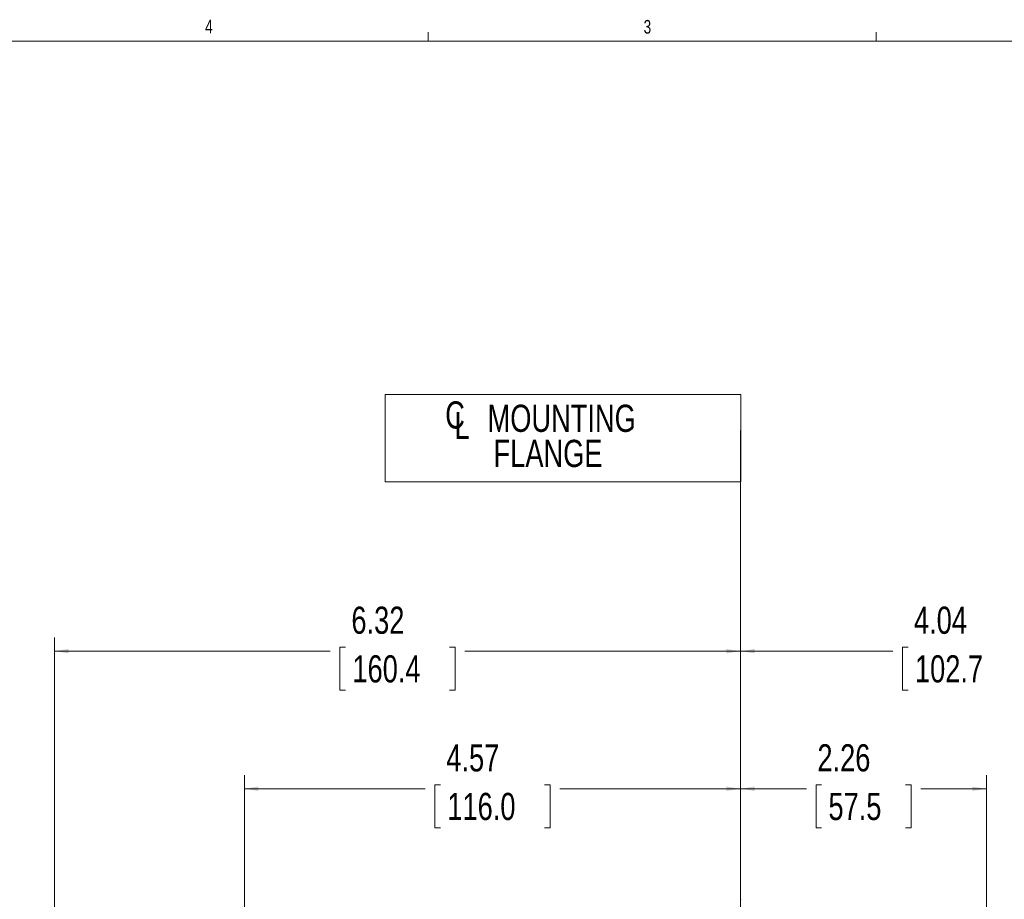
# Model space of a CAD drawing. Header units: inches. Extents: x 0.3 to 33.9, y 0.2 to 21.7.
# Tile 19 of 25: x 17.4 to 26.5, y 13.5 to 21.6. Entities that reach past the tile are written whole.
import ezdxf

# ---------------------------------------------------------------- set-up
doc = ezdxf.new("R2010")
doc.units = ezdxf.units.IN
doc.header["$MEASUREMENT"] = 0
doc.header["$PDSIZE"] = -1
doc.layers.add('SLD-0', color=7, linetype='Continuous', lineweight=15)
doc.styles.add('SLDTEXTSTYLE0', font='TXT', dxfattribs={"width": 0.75})
doc.dimstyles.new('SLDDIMSTYLE0', dxfattribs={"dimtxt": 0.25, "dimasz": 0.13, "dimexe": 0, "dimexo": 0.0625, "dimgap": 0.0625, "dimtad": 0, "dimtih": 1, "dimtoh": 1, "dimdec": 4, "dimrnd": 1e-09, "dimzin": 12, "dimdsep": 46, "dimtxsty": 'SLDTEXTSTYLE0', "dimsah": 1, "dimcen": 0.09, "dimadec": 0, "dimazin": 3, "dimtfac": 1, "dimtdec": 4, "dimtofl": 0, "dimtmove": 0, "dimatfit": 3, "dimfxl": 1, "dimfrac": 2, "dimtolj": 1, "dimtzin": 12, "dimarcsym": 0})

# ---------------------------------------------------------------- blocks, each defined once
blk = doc.blocks.new('SW_SYMBOL_MOD_CL')
at = {"layer": 'SLD-0', "color": 0, "char_height": 30.8, "attachment_point": 5, "style": 'SLDTEXTSTYLE0'}
for s, insert in [('C', (15.7, 23.6)), ('L', (23.6, 11.8))]:
    blk.add_mtext(s, dxfattribs=dict(at, insert=insert))
blk = doc.blocks.new('SW_TABLEANNOTATION_0')
at = {"layer": 'SLD-0', "color": 0}
for p, q in [((0, 0), (0, -0.8025)), ((3.2731, 0), (0, 0)), ((3.2731, -0.8025), (3.2731, 0)), ((0, -0.8025), (3.2731, -0.8025))]:
    blk.add_line(p, q, dxfattribs=at)
at = {"layer": 'SLD-0', "color": 0, "xscale": 0.0081111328, "yscale": 0.0081111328, "zscale": 0.0081111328}
blk.add_blockref('SW_SYMBOL_MOD_CL', (0.5156, -0.3815), dxfattribs=at)
at = {"layer": 'SLD-0', "color": 0, "char_height": 0.25, "attachment_point": 1, "style": 'SLDTEXTSTYLE0'}
for s, insert in [('MOUNTING', (0.9422, -0.0939)), ('FLANGE', (0.9977, -0.4172))]:
    blk.add_mtext(s, dxfattribs=dict(at, insert=insert))
blk = doc.blocks.new('*D20')
at = {"layer": 'SLD-0'}
for p, q in [((17.708, 11.1113), (17.708, 15.9238)), ((17.708, 15.7988), (20.2473, 15.7988)), ((20.3869, 15.8356), (20.3361, 15.8356)), ((20.3361, 15.8356), (20.3361, 15.4387)), ((21.3451, 15.8356), (21.3959, 15.8356)), ((21.3959, 15.8356), (21.3959, 15.4387)), ((24.024, 15.7988), (21.4847, 15.7988)), ((20.3361, 15.4387), (20.3869, 15.4387)), ((21.3959, 15.4387), (21.3451, 15.4387))]:
    blk.add_line(p, q, dxfattribs=at)
for points in [[(17.708, 15.7988), (17.838, 15.7788), (17.838, 15.8188)], [(24.024, 15.7988), (23.894, 15.8188), (23.894, 15.7788)]]:
    blk.add_solid(points, dxfattribs=at)
at = {"layer": 'SLD-0', "char_height": 0.25, "attachment_point": 1, "style": 'SLDTEXTSTYLE0'}
for s, insert in [('6.32', (20.4412, 16.2086, 0.0039)), ('160.4', (20.4504, 15.761, 0.0039))]:
    blk.add_mtext(s, dxfattribs=dict(at, insert=insert))
blk = doc.blocks.new('*D21')
at = {"layer": 'SLD-0'}
for p, q in [((24.024, 12.2217), (24.024, 15.9238)), ((28.0665, 11.0915), (28.0665, 15.9238)), ((24.024, 15.7988), (25.4265, 15.7988)), ((25.5661, 15.8356), (25.5153, 15.8356)), ((25.5153, 15.8356), (25.5153, 15.4387)), ((26.5243, 15.8356), (26.5751, 15.8356)), ((26.5751, 15.8356), (26.5751, 15.4387)), ((28.0665, 15.7988), (26.6639, 15.7988)), ((25.5153, 15.4387), (25.5661, 15.4387)), ((26.5751, 15.4387), (26.5243, 15.4387))]:
    blk.add_line(p, q, dxfattribs=at)
for points in [[(24.024, 15.7988), (24.154, 15.7788), (24.154, 15.8188)], [(28.0665, 15.7988), (27.9365, 15.8188), (27.9365, 15.7788)]]:
    blk.add_solid(points, dxfattribs=at)
at = {"layer": 'SLD-0', "char_height": 0.25, "attachment_point": 1, "style": 'SLDTEXTSTYLE0'}
for s, insert in [('4.04', (25.6204, 16.2086, -0.4389)), ('102.7', (25.6296, 15.761, -0.4389))]:
    blk.add_mtext(s, dxfattribs=dict(at, insert=insert))
blk = doc.blocks.new('*D22')
at = {"layer": 'SLD-0'}
for p, q in [((24.024, 12.2217), (24.024, 14.6575)), ((26.2885, 12.9587), (26.2885, 14.6575)), ((24.024, 14.5325), (24.6299, 14.5325)), ((24.7695, 14.5693), (24.7187, 14.5693)), ((24.7187, 14.5693), (24.7187, 14.1724)), ((25.543, 14.5693), (25.5938, 14.5693)), ((25.5938, 14.5693), (25.5938, 14.1724)), ((26.2885, 14.5325), (25.6826, 14.5325)), ((24.7187, 14.1724), (24.7695, 14.1724)), ((25.5938, 14.1724), (25.543, 14.1724))]:
    blk.add_line(p, q, dxfattribs=at)
for points in [[(24.024, 14.5325), (24.154, 14.5125), (24.154, 14.5525)], [(26.2885, 14.5325), (26.1585, 14.5525), (26.1585, 14.5125)]]:
    blk.add_solid(points, dxfattribs=at)
at = {"layer": 'SLD-0', "char_height": 0.25, "attachment_point": 1, "style": 'SLDTEXTSTYLE0'}
for s, insert in [('2.26', (24.7314, 14.9423, -0.4389)), ('57.5', (24.833, 14.4947, -0.4389))]:
    blk.add_mtext(s, dxfattribs=dict(at, insert=insert))
blk = doc.blocks.new('*D23')
at = {"layer": 'SLD-0'}
for p, q in [((19.456, 12.6125), (19.456, 14.6575)), ((24.024, 12.2217), (24.024, 14.6575)), ((19.456, 14.5325), (21.1213, 14.5325)), ((21.2609, 14.5693), (21.2101, 14.5693)), ((21.2101, 14.5693), (21.2101, 14.1724)), ((22.2191, 14.5693), (22.2699, 14.5693)), ((22.2699, 14.5693), (22.2699, 14.1724)), ((24.024, 14.5325), (22.3587, 14.5325)), ((21.2101, 14.1724), (21.2609, 14.1724)), ((22.2699, 14.1724), (22.2191, 14.1724))]:
    blk.add_line(p, q, dxfattribs=at)
for points in [[(19.456, 14.5325), (19.586, 14.5125), (19.586, 14.5525)], [(24.024, 14.5325), (23.894, 14.5525), (23.894, 14.5125)]]:
    blk.add_solid(points, dxfattribs=at)
at = {"layer": 'SLD-0', "char_height": 0.25, "attachment_point": 1, "style": 'SLDTEXTSTYLE0'}
for s, insert in [('4.57', (21.3152, 14.9423, -0.4389)), ('116.0', (21.3244, 14.4947, -0.4389))]:
    blk.add_mtext(s, dxfattribs=dict(at, insert=insert))

msp = doc.modelspace()

# ---------------------------------------------------------------- linework, layer by layer
at = {"layer": 'SLD-0'}
for p, q in [((21.14788, 21.4106), (21.14788, 21.4954)), ((25.27288, 21.4106), (25.27288, 21.4954)), ((0.52288, 21.4106), (33.52288, 21.4106)), ((24.02398, 17.82849), (24.02398, 3.68039))]:
    msp.add_line(p, q, dxfattribs=at)
msp.add_point((24.02398, 13.51532), dxfattribs=at)

# ---------------------------------------------------------------- block references
msp.add_blockref('SW_TABLEANNOTATION_0', (20.75251, 18.16074), dxfattribs=at)

# ---------------------------------------------------------------- texts
at = {"color": 7, "linetype": 'Continuous', "lineweight": 0, "char_height": 0.125, "attachment_point": 1, "style": 'SLDTEXTSTYLE0'}
for s, insert in [('4', (19.09519, 21.60965)), ('3', (23.13131, 21.60707))]:
    msp.add_mtext(s, dxfattribs=dict(at, insert=insert))

# ---------------------------------------------------------------- dimensions: what is measured, and where the dimension line sits
at = {"layer": 'SLD-0'}
for base, p1, p2, picture, middle in [((17.70798, 15.79879), (24.02398, 17.82849), (17.70798, 11.06132), '*D20', (20.86598, 15.79879)), ((28.06648, 15.79879), (24.02398, 12.1717), (28.06648, 11.04147), '*D21', (26.04523, 15.79879)), ((19.45598, 14.53245), (24.02398, 12.1717), (19.45598, 12.56249), '*D23', (21.73998, 14.53245)), ((26.28848, 14.53245), (24.02398, 12.1717), (26.28848, 12.90869), '*D22', (25.15623, 14.53245))]:
    dim = msp.add_linear_dim(base=base, p1=p1, p2=p2, dimstyle='SLDDIMSTYLE0', dxfattribs=at)
    dim.commit()
    dim.dimension.update_dxf_attribs({"geometry": picture, "text_midpoint": middle, "dimtype": 160})

doc.saveas('drawing.dxf')
